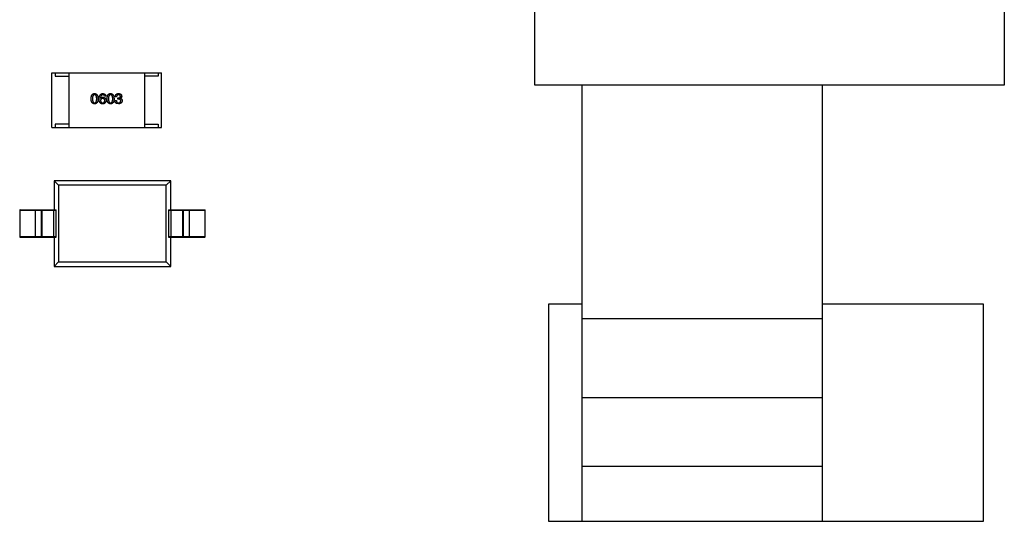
# Model space of a CAD drawing. Header units: inches. Extents: x -36 to 490, y -51 to 98.
# Tile 37 of 153: x 370.28 to 384.63, y -5.69 to 1.63. Entities that reach past the tile are written whole.
import ezdxf

# ---------------------------------------------------------------- set-up
doc = ezdxf.new("R2010")
doc.units = ezdxf.units.IN
doc.header["$LTSCALE"] = 1.21
doc.header["$MEASUREMENT"] = 0
doc.layers.get('0').update_dxf_attribs({"linetype": 'CONTINUOUS'})

msp = doc.modelspace()

# ---------------------------------------------------------------- linework, layer by layer
at = {"color": 7, "linetype": 'Continuous'}
for p, q in [((377.79, 0.672), (377.79, 4.971)), ((384.63, 4.971), (384.63, 0.672)), ((370.751, 0.056), (370.751, 0.856)), ((370.751, 0.856), (372.351, 0.856)), ((370.801, 0.856), (370.801, 0.806)), ((370.801, 0.806), (371.001, 0.806)), ((371.001, 0.856), (371.001, 0.056)), ((372.101, 0.856), (372.101, 0.056)), ((372.301, 0.806), (372.101, 0.806)), ((372.301, 0.856), (372.301, 0.806)), ((372.351, 0.056), (372.351, 0.856)), ((384.63, 0.672), (377.79, 0.672)), ((378.48, -5.686), (378.48, 0.672)), ((381.98, -5.686), (381.98, 0.672)), ((371.461, 0.48), (371.462, 0.479)), ((371.54, 0.512), (371.522, 0.512)), ((371.675, 0.449), (371.694, 0.449)), ((371.696, 0.503), (371.678, 0.503)), ((371.714, 0.472), (371.714, 0.487)), ((371.714, 0.487), (371.724, 0.487)), ((371.723, 0.472), (371.714, 0.472)), ((371.753, 0.482), (371.753, 0.481)), ((371.724, 0.401), (371.697, 0.406)), ((370.751, 0.056), (372.351, 0.056)), ((371.001, 0.106), (370.801, 0.106)), ((370.801, 0.106), (370.801, 0.056)), ((372.101, 0.106), (372.301, 0.106)), ((372.301, 0.106), (372.301, 0.056)), ((372.485, -0.719), (370.785, -0.719)), ((370.785, -0.719), (370.851, -0.785)), ((370.785, -0.719), (370.785, -1.144)), ((372.419, -0.785), (370.851, -0.785)), ((370.851, -0.785), (370.851, -1.903)), ((372.485, -0.719), (372.419, -0.785)), ((372.419, -1.903), (372.419, -0.785)), ((372.485, -1.144), (372.485, -0.719)), ((370.29, -1.544), (370.29, -1.144)), ((370.29, -1.144), (370.815, -1.144)), ((370.513, -1.544), (370.513, -1.144)), ((370.6, -1.149), (370.605, -1.144)), ((370.613, -1.144), (370.608, -1.149)), ((370.783, -1.544), (370.783, -1.144)), ((372.455, -1.144), (372.98, -1.144)), ((372.486, -1.144), (372.486, -1.544)), ((372.661, -1.149), (372.656, -1.144)), ((372.664, -1.144), (372.669, -1.149)), ((372.757, -1.544), (372.757, -1.144)), ((372.98, -1.144), (372.98, -1.544)), ((370.285, -1.149), (370.285, -1.539)), ((370.285, -1.149), (370.816, -1.149)), ((370.6, -1.149), (370.6, -1.539)), ((370.608, -1.149), (370.608, -1.539)), ((370.816, -1.539), (370.816, -1.149)), ((372.454, -1.149), (372.985, -1.149)), ((372.454, -1.149), (372.454, -1.539)), ((372.661, -1.539), (372.661, -1.149)), ((372.669, -1.539), (372.669, -1.149)), ((372.985, -1.539), (372.985, -1.149)), ((370.816, -1.539), (370.285, -1.539)), ((370.29, -1.544), (370.815, -1.544)), ((370.605, -1.544), (370.6, -1.539)), ((370.608, -1.539), (370.613, -1.544)), ((370.785, -1.544), (370.785, -1.969)), ((372.985, -1.539), (372.454, -1.539)), ((372.455, -1.544), (372.98, -1.544)), ((372.485, -1.969), (372.485, -1.544)), ((372.656, -1.544), (372.661, -1.539)), ((372.669, -1.539), (372.664, -1.544)), ((370.851, -1.903), (370.785, -1.969)), ((370.785, -1.969), (372.485, -1.969)), ((370.851, -1.903), (372.419, -1.903)), ((372.485, -1.969), (372.419, -1.903)), ((378.48, -2.518), (377.99, -2.518)), ((377.99, -2.518), (377.99, -5.686)), ((384.327, -2.518), (381.98, -2.518)), ((384.327, -5.686), (384.327, -2.518)), ((378.48, -2.731), (381.98, -2.731)), ((378.48, -3.881), (381.98, -3.881)), ((378.48, -4.881), (381.98, -4.881)), ((377.99, -5.686), (384.327, -5.686))]:
    msp.add_line(p, q, dxfattribs=at)
for centre, start, end in [((370.29, -1.149), 90, 180), ((372.98, -1.149), 0, 90), ((370.29, -1.539), 180, 270), ((372.98, -1.539), 270, 0)]:
    msp.add_arc(centre, 0.005, start, end, dxfattribs=at)
for centre, start_param, end_param in [((370.815, -1.149), -1.570796, 0), ((372.455, -1.149), 0, 1.570796), ((370.815, -1.539), -3.141593, -1.570796), ((372.455, -1.539), 1.570796, 3.141593)]:
    msp.add_ellipse(centre, major_axis=(0, 0.005), ratio=0.176327, start_param=start_param, end_param=end_param, dxfattribs=at)
for points, knots in [([(371.325, 0.475), (371.325, 0.478), (371.325, 0.484), (371.326, 0.493), (371.327, 0.501), (371.329, 0.508), (371.33, 0.515), (371.333, 0.521), (371.335, 0.527), (371.338, 0.532), (371.342, 0.536), (371.345, 0.54), (371.35, 0.544), (371.354, 0.546), (371.359, 0.549), (371.364, 0.55), (371.37, 0.551), (371.374, 0.551), (371.376, 0.551)], [0, 0, 0, 0, 0.088823, 0.172287, 0.250296, 0.323438, 0.392244, 0.456221, 0.516635, 0.573871, 0.628, 0.680335, 0.731489, 0.782557, 0.834044, 0.886738, 0.942089, 1, 1, 1, 1]), ([(371.376, 0.401), (371.374, 0.401), (371.37, 0.402), (371.364, 0.403), (371.359, 0.404), (371.354, 0.406), (371.35, 0.409), (371.345, 0.412), (371.342, 0.416), (371.338, 0.42), (371.335, 0.425), (371.333, 0.431), (371.33, 0.437), (371.329, 0.443), (371.327, 0.45), (371.326, 0.458), (371.325, 0.466), (371.325, 0.472), (371.325, 0.475)], [0, 0, 0, 0, 0.059135, 0.115606, 0.169241, 0.221578, 0.273261, 0.324749, 0.377329, 0.431642, 0.488541, 0.548597, 0.612232, 0.680174, 0.752504, 0.829777, 0.912307, 1, 1, 1, 1]), ([(371.376, 0.534), (371.375, 0.534), (371.372, 0.534), (371.369, 0.533), (371.365, 0.532), (371.362, 0.531), (371.36, 0.528), (371.357, 0.526), (371.355, 0.523), (371.353, 0.519), (371.351, 0.515), (371.35, 0.511), (371.348, 0.506), (371.347, 0.501), (371.346, 0.495), (371.346, 0.489), (371.345, 0.482), (371.345, 0.478), (371.345, 0.475)], [0, 0, 0, 0, 0.049764, 0.097007, 0.143217, 0.188577, 0.235116, 0.282997, 0.333719, 0.387776, 0.445989, 0.508679, 0.576563, 0.649481, 0.728235, 0.812722, 0.903548, 1, 1, 1, 1]), ([(371.345, 0.475), (371.345, 0.473), (371.345, 0.468), (371.346, 0.461), (371.346, 0.455), (371.347, 0.449), (371.348, 0.444), (371.35, 0.439), (371.351, 0.435), (371.353, 0.431), (371.355, 0.427), (371.357, 0.424), (371.36, 0.422), (371.362, 0.42), (371.365, 0.418), (371.369, 0.417), (371.372, 0.416), (371.375, 0.416), (371.376, 0.416)], [0, 0, 0, 0, 0.096457, 0.187288, 0.27178, 0.350132, 0.423455, 0.491343, 0.554037, 0.612253, 0.666313, 0.717038, 0.764921, 0.811214, 0.856775, 0.902988, 0.950234, 1, 1, 1, 1]), ([(371.376, 0.551), (371.378, 0.551), (371.382, 0.551), (371.387, 0.55), (371.392, 0.548), (371.397, 0.546), (371.402, 0.543), (371.406, 0.54), (371.409, 0.536), (371.413, 0.531), (371.416, 0.526), (371.418, 0.521), (371.421, 0.515), (371.423, 0.508), (371.424, 0.5), (371.425, 0.492), (371.426, 0.484), (371.426, 0.478), (371.427, 0.475)], [0, 0, 0, 0, 0.057415, 0.112361, 0.16496, 0.216437, 0.267441, 0.318839, 0.371478, 0.426325, 0.483626, 0.544235, 0.608673, 0.677374, 0.750405, 0.828394, 0.911525, 1, 1, 1, 1]), ([(371.407, 0.475), (371.407, 0.478), (371.407, 0.482), (371.406, 0.489), (371.406, 0.495), (371.405, 0.501), (371.404, 0.506), (371.403, 0.511), (371.401, 0.515), (371.399, 0.519), (371.397, 0.523), (371.395, 0.526), (371.392, 0.528), (371.389, 0.531), (371.386, 0.532), (371.383, 0.533), (371.379, 0.534), (371.377, 0.534), (371.376, 0.534)], [0, 0, 0, 0, 0.095719, 0.185854, 0.269738, 0.347952, 0.420315, 0.487894, 0.550245, 0.608186, 0.662454, 0.713283, 0.761375, 0.808209, 0.854301, 0.901312, 0.949396, 1, 1, 1, 1]), ([(371.376, 0.416), (371.377, 0.416), (371.379, 0.416), (371.383, 0.417), (371.386, 0.418), (371.389, 0.42), (371.392, 0.422), (371.395, 0.425), (371.397, 0.428), (371.399, 0.431), (371.401, 0.435), (371.403, 0.44), (371.404, 0.444), (371.405, 0.45), (371.406, 0.455), (371.406, 0.462), (371.407, 0.468), (371.407, 0.473), (371.407, 0.475)], [0, 0, 0, 0, 0.050879, 0.099377, 0.146973, 0.193618, 0.240619, 0.289461, 0.34047, 0.395283, 0.453059, 0.515633, 0.582666, 0.655287, 0.732971, 0.815933, 0.905166, 1, 1, 1, 1]), ([(371.427, 0.475), (371.426, 0.472), (371.426, 0.466), (371.426, 0.458), (371.424, 0.45), (371.423, 0.443), (371.421, 0.437), (371.419, 0.431), (371.416, 0.425), (371.413, 0.42), (371.41, 0.416), (371.406, 0.412), (371.402, 0.409), (371.397, 0.406), (371.393, 0.404), (371.387, 0.403), (371.382, 0.402), (371.378, 0.401), (371.376, 0.401)], [0, 0, 0, 0, 0.08769, 0.170218, 0.24749, 0.319818, 0.387758, 0.451391, 0.511445, 0.568185, 0.622681, 0.67526, 0.726746, 0.778428, 0.830764, 0.884397, 0.940866, 1, 1, 1, 1]), ([(371.442, 0.472), (371.442, 0.475), (371.443, 0.481), (371.443, 0.49), (371.445, 0.498), (371.446, 0.506), (371.448, 0.513), (371.451, 0.519), (371.453, 0.525), (371.457, 0.531), (371.46, 0.535), (371.464, 0.539), (371.469, 0.543), (371.473, 0.546), (371.479, 0.548), (371.484, 0.55), (371.49, 0.551), (371.494, 0.551), (371.496, 0.551)], [0, 0, 0, 0, 0.087517, 0.169686, 0.246944, 0.319347, 0.387088, 0.450961, 0.511075, 0.567974, 0.622351, 0.675039, 0.726853, 0.778688, 0.83093, 0.884738, 0.941043, 1, 1, 1, 1]), ([(371.453, 0.421), (371.452, 0.423), (371.45, 0.426), (371.448, 0.431), (371.446, 0.437), (371.445, 0.443), (371.444, 0.449), (371.443, 0.457), (371.442, 0.464), (371.442, 0.469), (371.442, 0.472)], [0, 0, 0, 0, 0.101889, 0.209155, 0.322694, 0.442863, 0.569758, 0.70479, 0.848502, 1, 1, 1, 1]), ([(371.496, 0.534), (371.495, 0.534), (371.493, 0.534), (371.489, 0.533), (371.485, 0.532), (371.482, 0.53), (371.479, 0.528), (371.476, 0.526), (371.474, 0.523), (371.472, 0.52), (371.469, 0.516), (371.468, 0.512), (371.466, 0.508), (371.465, 0.503), (371.463, 0.498), (371.462, 0.492), (371.462, 0.486), (371.461, 0.482), (371.461, 0.48)], [0, 0, 0, 0, 0.054741, 0.107075, 0.158339, 0.208382, 0.258772, 0.310045, 0.362765, 0.417822, 0.475982, 0.537466, 0.602901, 0.673037, 0.747247, 0.826291, 0.910782, 1, 1, 1, 1]), ([(371.462, 0.479), (371.463, 0.481), (371.465, 0.483), (371.468, 0.487), (371.471, 0.49), (371.476, 0.493), (371.48, 0.495), (371.485, 0.496), (371.491, 0.497), (371.494, 0.497), (371.496, 0.497)], [0, 0, 0, 0, 0.122276, 0.239997, 0.35611, 0.473903, 0.59404, 0.720428, 0.855383, 1, 1, 1, 1]), ([(371.494, 0.481), (371.493, 0.481), (371.491, 0.481), (371.487, 0.48), (371.484, 0.48), (371.481, 0.479), (371.479, 0.477), (371.476, 0.476), (371.474, 0.474), (371.472, 0.472), (371.47, 0.47), (371.469, 0.468), (371.467, 0.465), (371.466, 0.463), (371.465, 0.459), (371.464, 0.456), (371.464, 0.453), (371.464, 0.45), (371.464, 0.449)], [0, 0, 0, 0, 0.070453, 0.136523, 0.199866, 0.260392, 0.318446, 0.374657, 0.430182, 0.485556, 0.541071, 0.598396, 0.657208, 0.718642, 0.783247, 0.851631, 0.923928, 1, 1, 1, 1]), ([(371.464, 0.449), (371.464, 0.448), (371.464, 0.445), (371.464, 0.441), (371.465, 0.438), (371.466, 0.435), (371.467, 0.432), (371.469, 0.429), (371.47, 0.427), (371.472, 0.425), (371.474, 0.423), (371.477, 0.421), (371.479, 0.42), (371.482, 0.418), (371.485, 0.417), (371.488, 0.417), (371.491, 0.416), (371.494, 0.416), (371.495, 0.416)], [0, 0, 0, 0, 0.076467, 0.148148, 0.216496, 0.280559, 0.342274, 0.401168, 0.458322, 0.514073, 0.569257, 0.62465, 0.68124, 0.739113, 0.799947, 0.862804, 0.929597, 1, 1, 1, 1]), ([(371.523, 0.45), (371.523, 0.451), (371.523, 0.453), (371.523, 0.457), (371.522, 0.46), (371.521, 0.463), (371.52, 0.466), (371.519, 0.468), (371.517, 0.471), (371.515, 0.473), (371.513, 0.475), (371.511, 0.476), (371.509, 0.478), (371.506, 0.479), (371.503, 0.48), (371.5, 0.48), (371.497, 0.481), (371.495, 0.481), (371.494, 0.481)], [0, 0, 0, 0, 0.076288, 0.14871, 0.216387, 0.281386, 0.342528, 0.402111, 0.4591, 0.514852, 0.569974, 0.625644, 0.682226, 0.740156, 0.800362, 0.863471, 0.930116, 1, 1, 1, 1]), ([(371.495, 0.416), (371.496, 0.416), (371.498, 0.416), (371.501, 0.417), (371.504, 0.418), (371.507, 0.419), (371.509, 0.42), (371.512, 0.422), (371.514, 0.423), (371.516, 0.425), (371.517, 0.428), (371.519, 0.43), (371.52, 0.433), (371.521, 0.436), (371.522, 0.439), (371.523, 0.442), (371.523, 0.446), (371.523, 0.448), (371.523, 0.45)], [0, 0, 0, 0, 0.066682, 0.130303, 0.190802, 0.248749, 0.30534, 0.361219, 0.415721, 0.471765, 0.528279, 0.586428, 0.64659, 0.710143, 0.776461, 0.846692, 0.921137, 1, 1, 1, 1]), ([(371.496, 0.551), (371.498, 0.551), (371.501, 0.551), (371.506, 0.55), (371.51, 0.549), (371.514, 0.548), (371.518, 0.547), (371.521, 0.545), (371.524, 0.543), (371.527, 0.54), (371.53, 0.538), (371.532, 0.535), (371.534, 0.532), (371.536, 0.528), (371.537, 0.525), (371.538, 0.521), (371.539, 0.516), (371.54, 0.514), (371.54, 0.512)], [0, 0, 0, 0, 0.073784, 0.144317, 0.211047, 0.274818, 0.336501, 0.395724, 0.453465, 0.510016, 0.566585, 0.622844, 0.680328, 0.739335, 0.800408, 0.863904, 0.93053, 1, 1, 1, 1]), ([(371.522, 0.512), (371.521, 0.514), (371.521, 0.517), (371.519, 0.522), (371.517, 0.526), (371.514, 0.529), (371.51, 0.531), (371.506, 0.533), (371.501, 0.534), (371.498, 0.534), (371.496, 0.534)], [0, 0, 0, 0, 0.1439, 0.274233, 0.394478, 0.509388, 0.621911, 0.738504, 0.863414, 1, 1, 1, 1]), ([(371.496, 0.497), (371.498, 0.497), (371.502, 0.497), (371.507, 0.496), (371.512, 0.495), (371.516, 0.493), (371.52, 0.491), (371.524, 0.489), (371.528, 0.487), (371.531, 0.484), (371.533, 0.481), (371.536, 0.477), (371.538, 0.474), (371.54, 0.47), (371.541, 0.465), (371.542, 0.461), (371.543, 0.456), (371.543, 0.452), (371.543, 0.451)], [0, 0, 0, 0, 0.074228, 0.144548, 0.211288, 0.274576, 0.335162, 0.393915, 0.450599, 0.506657, 0.562409, 0.618617, 0.676096, 0.735061, 0.79654, 0.860906, 0.928473, 1, 1, 1, 1]), ([(371.543, 0.451), (371.543, 0.449), (371.543, 0.445), (371.542, 0.44), (371.541, 0.435), (371.54, 0.431), (371.537, 0.426), (371.535, 0.422), (371.532, 0.418), (371.53, 0.415), (371.528, 0.414)], [0, 0, 0, 0, 0.12904, 0.253809, 0.377066, 0.499122, 0.621469, 0.744665, 0.870607, 1, 1, 1, 1]), ([(371.558, 0.475), (371.558, 0.478), (371.558, 0.484), (371.559, 0.493), (371.56, 0.501), (371.562, 0.508), (371.564, 0.515), (371.566, 0.521), (371.568, 0.527), (371.571, 0.532), (371.575, 0.536), (371.579, 0.54), (371.583, 0.544), (371.587, 0.546), (371.592, 0.549), (371.597, 0.55), (371.603, 0.551), (371.607, 0.551), (371.609, 0.551)], [0, 0, 0, 0, 0.088823, 0.172287, 0.250296, 0.323438, 0.392244, 0.456221, 0.516635, 0.573871, 0.628, 0.680335, 0.731489, 0.782557, 0.834044, 0.886738, 0.942089, 1, 1, 1, 1]), ([(371.609, 0.401), (371.607, 0.401), (371.603, 0.402), (371.597, 0.403), (371.592, 0.404), (371.587, 0.406), (371.583, 0.409), (371.579, 0.412), (371.575, 0.416), (371.572, 0.42), (371.568, 0.425), (371.566, 0.431), (371.564, 0.437), (371.562, 0.443), (371.56, 0.45), (371.559, 0.458), (371.558, 0.466), (371.558, 0.472), (371.558, 0.475)], [0, 0, 0, 0, 0.059135, 0.115606, 0.169241, 0.221578, 0.273261, 0.324749, 0.377329, 0.431642, 0.488541, 0.548597, 0.612232, 0.680174, 0.752504, 0.829777, 0.912307, 1, 1, 1, 1]), ([(371.609, 0.534), (371.608, 0.534), (371.605, 0.534), (371.602, 0.533), (371.599, 0.532), (371.596, 0.531), (371.593, 0.528), (371.59, 0.526), (371.588, 0.523), (371.586, 0.519), (371.584, 0.515), (371.583, 0.511), (371.581, 0.506), (371.58, 0.501), (371.58, 0.495), (371.579, 0.489), (371.579, 0.482), (371.579, 0.478), (371.579, 0.475)], [0, 0, 0, 0, 0.049764, 0.097007, 0.143217, 0.188577, 0.235116, 0.282997, 0.333719, 0.387776, 0.445989, 0.508679, 0.576563, 0.649481, 0.728235, 0.812722, 0.903548, 1, 1, 1, 1]), ([(371.579, 0.475), (371.579, 0.473), (371.579, 0.468), (371.579, 0.461), (371.58, 0.455), (371.58, 0.449), (371.581, 0.444), (371.583, 0.439), (371.584, 0.435), (371.586, 0.431), (371.588, 0.427), (371.59, 0.424), (371.593, 0.422), (371.596, 0.42), (371.599, 0.418), (371.602, 0.417), (371.605, 0.416), (371.608, 0.416), (371.609, 0.416)], [0, 0, 0, 0, 0.096457, 0.187288, 0.27178, 0.350132, 0.423455, 0.491343, 0.554037, 0.612253, 0.666313, 0.717038, 0.764921, 0.811214, 0.856775, 0.902988, 0.950234, 1, 1, 1, 1]), ([(371.609, 0.551), (371.611, 0.551), (371.615, 0.551), (371.62, 0.55), (371.625, 0.548), (371.63, 0.546), (371.635, 0.543), (371.639, 0.54), (371.643, 0.536), (371.646, 0.531), (371.649, 0.526), (371.652, 0.521), (371.654, 0.515), (371.656, 0.508), (371.657, 0.5), (371.658, 0.492), (371.659, 0.484), (371.66, 0.478), (371.66, 0.475)], [0, 0, 0, 0, 0.057415, 0.112361, 0.16496, 0.216437, 0.267441, 0.318839, 0.371478, 0.426325, 0.483626, 0.544235, 0.608673, 0.677374, 0.750405, 0.828394, 0.911525, 1, 1, 1, 1]), ([(371.64, 0.475), (371.64, 0.478), (371.64, 0.482), (371.64, 0.489), (371.639, 0.495), (371.638, 0.501), (371.637, 0.506), (371.636, 0.511), (371.634, 0.515), (371.632, 0.519), (371.63, 0.523), (371.628, 0.526), (371.625, 0.528), (371.623, 0.531), (371.62, 0.532), (371.616, 0.533), (371.613, 0.534), (371.61, 0.534), (371.609, 0.534)], [0, 0, 0, 0, 0.095719, 0.185854, 0.269738, 0.347952, 0.420315, 0.487894, 0.550245, 0.608186, 0.662454, 0.713283, 0.761375, 0.808209, 0.854301, 0.901312, 0.949396, 1, 1, 1, 1]), ([(371.609, 0.416), (371.61, 0.416), (371.613, 0.416), (371.616, 0.417), (371.62, 0.418), (371.623, 0.42), (371.625, 0.422), (371.628, 0.425), (371.63, 0.428), (371.632, 0.431), (371.634, 0.435), (371.636, 0.44), (371.637, 0.444), (371.638, 0.45), (371.639, 0.455), (371.64, 0.462), (371.64, 0.468), (371.64, 0.473), (371.64, 0.475)], [0, 0, 0, 0, 0.050879, 0.099377, 0.146973, 0.193618, 0.240619, 0.289461, 0.34047, 0.395283, 0.453059, 0.515633, 0.582666, 0.655287, 0.732971, 0.815933, 0.905166, 1, 1, 1, 1]), ([(371.66, 0.475), (371.66, 0.472), (371.659, 0.466), (371.659, 0.458), (371.658, 0.45), (371.656, 0.443), (371.654, 0.437), (371.652, 0.431), (371.649, 0.425), (371.646, 0.42), (371.643, 0.416), (371.639, 0.412), (371.635, 0.409), (371.631, 0.406), (371.626, 0.404), (371.62, 0.403), (371.615, 0.402), (371.611, 0.401), (371.609, 0.401)], [0, 0, 0, 0, 0.08769, 0.170218, 0.24749, 0.319818, 0.387758, 0.451391, 0.511445, 0.568185, 0.622681, 0.67526, 0.726746, 0.778428, 0.830764, 0.884397, 0.940866, 1, 1, 1, 1]), ([(371.697, 0.406), (371.696, 0.407), (371.694, 0.408), (371.692, 0.409), (371.689, 0.411), (371.687, 0.413), (371.685, 0.415), (371.684, 0.417), (371.682, 0.419), (371.681, 0.422), (371.679, 0.425), (371.678, 0.428), (371.677, 0.431), (371.676, 0.434), (371.676, 0.437), (371.675, 0.441), (371.675, 0.445), (371.675, 0.448), (371.675, 0.449)], [0, 0, 0, 0, 0.056906, 0.113264, 0.168825, 0.223843, 0.279195, 0.335267, 0.392098, 0.450414, 0.51054, 0.572219, 0.636652, 0.703156, 0.773102, 0.845505, 0.921063, 1, 1, 1, 1]), ([(371.678, 0.503), (371.678, 0.505), (371.678, 0.509), (371.679, 0.514), (371.68, 0.519), (371.681, 0.524), (371.683, 0.528), (371.685, 0.532), (371.687, 0.536), (371.69, 0.539), (371.693, 0.542), (371.697, 0.544), (371.701, 0.546), (371.705, 0.548), (371.71, 0.55), (371.715, 0.55), (371.72, 0.551), (371.724, 0.551), (371.725, 0.551)], [0, 0, 0, 0, 0.074804, 0.144899, 0.211458, 0.274554, 0.334363, 0.392059, 0.448123, 0.503024, 0.558154, 0.613471, 0.670844, 0.729926, 0.792003, 0.857405, 0.926768, 1, 1, 1, 1]), ([(371.694, 0.449), (371.694, 0.448), (371.694, 0.445), (371.694, 0.441), (371.695, 0.438), (371.696, 0.435), (371.697, 0.432), (371.698, 0.429), (371.7, 0.426), (371.702, 0.424), (371.704, 0.422), (371.706, 0.421), (371.709, 0.419), (371.711, 0.418), (371.714, 0.417), (371.718, 0.417), (371.721, 0.416), (371.723, 0.416), (371.725, 0.416)], [0, 0, 0, 0, 0.07723, 0.149593, 0.217944, 0.282232, 0.34411, 0.402297, 0.458791, 0.513966, 0.568538, 0.623291, 0.679957, 0.737243, 0.798142, 0.86118, 0.928728, 1, 1, 1, 1]), ([(371.725, 0.534), (371.724, 0.534), (371.721, 0.534), (371.718, 0.534), (371.715, 0.533), (371.712, 0.532), (371.71, 0.531), (371.708, 0.53), (371.705, 0.528), (371.704, 0.526), (371.702, 0.524), (371.7, 0.522), (371.699, 0.519), (371.698, 0.517), (371.697, 0.514), (371.697, 0.51), (371.696, 0.507), (371.696, 0.504), (371.696, 0.503)], [0, 0, 0, 0, 0.069877, 0.136363, 0.198671, 0.257968, 0.315462, 0.370709, 0.425568, 0.479847, 0.535753, 0.592303, 0.651386, 0.713311, 0.778642, 0.84836, 0.921866, 1, 1, 1, 1]), ([(371.757, 0.445), (371.757, 0.446), (371.757, 0.448), (371.756, 0.451), (371.756, 0.454), (371.755, 0.457), (371.753, 0.459), (371.752, 0.461), (371.75, 0.463), (371.748, 0.465), (371.746, 0.467), (371.744, 0.468), (371.741, 0.469), (371.738, 0.47), (371.734, 0.471), (371.731, 0.471), (371.727, 0.472), (371.724, 0.472), (371.723, 0.472)], [0, 0, 0, 0, 0.066518, 0.129194, 0.188613, 0.245254, 0.300032, 0.353805, 0.407079, 0.461108, 0.516272, 0.574141, 0.634837, 0.699275, 0.767504, 0.840272, 0.917505, 1, 1, 1, 1]), ([(371.724, 0.487), (371.725, 0.487), (371.727, 0.488), (371.73, 0.488), (371.733, 0.488), (371.736, 0.489), (371.738, 0.49), (371.74, 0.491), (371.742, 0.492), (371.744, 0.494), (371.746, 0.495), (371.747, 0.497), (371.749, 0.499), (371.75, 0.501), (371.751, 0.503), (371.751, 0.506), (371.752, 0.508), (371.752, 0.51), (371.752, 0.511)], [0, 0, 0, 0, 0.079415, 0.154091, 0.22508, 0.29186, 0.355026, 0.415127, 0.472418, 0.528511, 0.583551, 0.638361, 0.693547, 0.750023, 0.807857, 0.868401, 0.932259, 1, 1, 1, 1]), ([(371.777, 0.447), (371.777, 0.445), (371.777, 0.442), (371.776, 0.437), (371.775, 0.432), (371.773, 0.428), (371.771, 0.424), (371.769, 0.42), (371.766, 0.417), (371.763, 0.414), (371.759, 0.411), (371.755, 0.409), (371.751, 0.406), (371.746, 0.405), (371.741, 0.403), (371.736, 0.402), (371.73, 0.402), (371.726, 0.401), (371.724, 0.401)], [0, 0, 0, 0, 0.068236, 0.132937, 0.194125, 0.253174, 0.310181, 0.365986, 0.421096, 0.476216, 0.532352, 0.590232, 0.649824, 0.71274, 0.778406, 0.848058, 0.921922, 1, 1, 1, 1]), ([(371.725, 0.551), (371.727, 0.551), (371.731, 0.551), (371.735, 0.55), (371.74, 0.55), (371.744, 0.548), (371.748, 0.547), (371.752, 0.545), (371.755, 0.543), (371.758, 0.541), (371.761, 0.538), (371.763, 0.536), (371.765, 0.532), (371.767, 0.529), (371.768, 0.525), (371.769, 0.521), (371.77, 0.517), (371.77, 0.514), (371.771, 0.513)], [0, 0, 0, 0, 0.077845, 0.151584, 0.221397, 0.287366, 0.350104, 0.410398, 0.467998, 0.524388, 0.579979, 0.635152, 0.690917, 0.747936, 0.806661, 0.867861, 0.932479, 1, 1, 1, 1]), ([(371.752, 0.511), (371.752, 0.512), (371.751, 0.514), (371.751, 0.516), (371.75, 0.519), (371.749, 0.521), (371.748, 0.523), (371.747, 0.525), (371.746, 0.527), (371.744, 0.528), (371.742, 0.529), (371.74, 0.531), (371.738, 0.532), (371.736, 0.532), (371.733, 0.533), (371.731, 0.534), (371.728, 0.534), (371.726, 0.534), (371.725, 0.534)], [0, 0, 0, 0, 0.067655, 0.132224, 0.194132, 0.253145, 0.309858, 0.366002, 0.421361, 0.47702, 0.532632, 0.590536, 0.65067, 0.713258, 0.779588, 0.848803, 0.921949, 1, 1, 1, 1]), ([(371.725, 0.416), (371.726, 0.416), (371.728, 0.416), (371.732, 0.417), (371.735, 0.418), (371.738, 0.418), (371.741, 0.42), (371.743, 0.421), (371.746, 0.422), (371.748, 0.424), (371.75, 0.426), (371.751, 0.428), (371.753, 0.43), (371.754, 0.433), (371.755, 0.436), (371.756, 0.438), (371.756, 0.442), (371.757, 0.444), (371.757, 0.445)], [0, 0, 0, 0, 0.076694, 0.149502, 0.218019, 0.283183, 0.345589, 0.405199, 0.462852, 0.519478, 0.575313, 0.630559, 0.687006, 0.744638, 0.804006, 0.866059, 0.931486, 1, 1, 1, 1]), ([(371.771, 0.513), (371.771, 0.511), (371.77, 0.507), (371.77, 0.502), (371.768, 0.498), (371.766, 0.494), (371.764, 0.49), (371.76, 0.487), (371.757, 0.484), (371.754, 0.482), (371.753, 0.482)], [0, 0, 0, 0, 0.143686, 0.277942, 0.40333, 0.521785, 0.638573, 0.755208, 0.874773, 1, 1, 1, 1]), ([(371.753, 0.481), (371.754, 0.481), (371.755, 0.48), (371.758, 0.479), (371.761, 0.477), (371.763, 0.476), (371.765, 0.474), (371.768, 0.473), (371.769, 0.471), (371.771, 0.469), (371.772, 0.467), (371.774, 0.464), (371.775, 0.462), (371.776, 0.459), (371.776, 0.456), (371.777, 0.453), (371.777, 0.45), (371.777, 0.448), (371.777, 0.447)], [0, 0, 0, 0, 0.069445, 0.136039, 0.200011, 0.261745, 0.322328, 0.381403, 0.438864, 0.496655, 0.554398, 0.612391, 0.672266, 0.733005, 0.79604, 0.861293, 0.928785, 1, 1, 1, 1]), ([(371.492, 0.401), (371.489, 0.401), (371.485, 0.402), (371.48, 0.403), (371.474, 0.404), (371.469, 0.407), (371.464, 0.409), (371.46, 0.413), (371.456, 0.417), (371.454, 0.42), (371.453, 0.421)], [0, 0, 0, 0, 0.137449, 0.267856, 0.393219, 0.514735, 0.63397, 0.753734, 0.874967, 1, 1, 1, 1]), ([(371.528, 0.414), (371.527, 0.413), (371.526, 0.41), (371.522, 0.408), (371.518, 0.406), (371.514, 0.404), (371.509, 0.403), (371.504, 0.402), (371.498, 0.401), (371.494, 0.401), (371.492, 0.401)], [0, 0, 0, 0, 0.105033, 0.21147, 0.321511, 0.438526, 0.563605, 0.698055, 0.843218, 1, 1, 1, 1])]:
    msp.add_open_spline(points, degree=3, knots=knots, dxfattribs=at)

doc.saveas('drawing.dxf')
